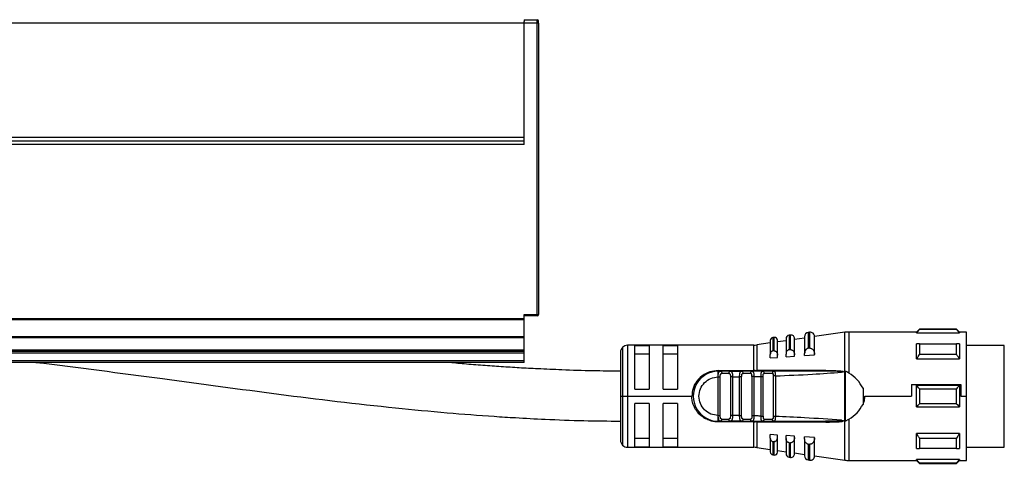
# Model space of a CAD drawing. Header units: millimetres. Extents: x -781 to 2459, y 413 to 796.
# Tile 13 of 17: x 393 to 531, y 576 to 639. Entities that reach past the tile are written whole.
import ezdxf

# ---------------------------------------------------------------- set-up
doc = ezdxf.new("R2010")
doc.units = ezdxf.units.MM

# ---------------------------------------------------------------- blocks, each defined once
blk = doc.blocks.new('Drawing View2')
at = {"color": 7, "linetype": 'Continuous', "lineweight": 25}
for p, q in [((558.56, 54.26), (560.36, 54.26)), ((560.36, 53.76), (560.36, 54.26)), ((560.56, 53.76), (560.56, 54.06)), ((558.56, 53.76), (-37.44, 53.76)), ((558.56, 37.76), (558.56, 53.76)), ((560.36, 53.76), (558.56, 53.76)), ((560.36, 12.96), (560.36, 53.76)), ((560.56, 53.76), (560.36, 53.76)), ((560.56, 53.76), (560.56, 12.96)), ((558.56, 37.76), (-37.44, 37.76)), ((558.56, 36.76), (558.56, 37.76)), ((558.56, 37.26), (-37.44, 37.26)), ((558.56, 36.76), (-37.44, 36.76)), ((560.61, 22.64), (560.56, 22.64)), ((560.61, 18.14), (560.61, 22.64)), ((560.56, 18.14), (560.61, 18.14)), ((558.56, 12.96), (560.36, 12.96)), ((558.56, 12.34), (558.56, 12.96)), ((560.36, 12.76), (558.56, 12.76)), ((560.36, 12.82), (560.36, 12.96)), ((560.36, 12.96), (560.56, 12.96)), ((560.36, 12.76), (560.36, 12.82)), ((558.56, 12.34), (-37.44, 12.34)), ((558.56, 12.2), (-37.44, 12.2)), ((558.56, 12.2), (558.56, 12.34)), ((558.56, 9.82), (558.56, 12.2)), ((558.56, 9.82), (485.56, 9.82)), ((558.56, 9.68), (485.56, 9.68)), ((558.56, 9.68), (558.56, 9.82)), ((558.56, 7.96), (558.56, 9.68)), ((593.61, 9.75), (593.41, 9.72)), ((593.41, 9.72), (593.41, 7.85)), ((593.61, 7.86), (593.61, 9.75)), ((595.89, 10.08), (595.69, 10.05)), ((595.69, 10.05), (595.69, 8.02)), ((595.89, 8.04), (595.89, 10.08)), ((597.86, 9.85), (597.86, 7.48)), ((598.58, 10.47), (598.38, 10.44)), ((598.38, 10.44), (598.38, 8.23)), ((598.58, 8.24), (598.58, 10.47)), ((603.52, 10.47), (599.26, 9.86)), ((599.26, 7.34), (599.26, 9.87)), ((603.52, 5.01), (603.52, 10.47)), ((613.56, 10.51), (604.09, 10.51)), ((604.09, 10.51), (604.09, 4.75)), ((613.96, 10.91), (613.56, 10.51)), ((613.56, 10.39), (613.56, 10.51)), ((613.56, 10.39), (619.56, 10.39)), ((619.16, 10.91), (613.96, 10.91)), ((619.16, 10.85), (613.96, 10.85)), ((619.56, 10.51), (619.16, 10.91)), ((619.16, 10.85), (619.16, 10.91)), ((620.56, 10.51), (619.56, 10.51)), ((620.56, 1.51), (620.56, 10.51)), ((572.36, 8.37), (572.36, 1.51)), ((590.73, 8.66), (573.06, 8.66)), ((573.06, 8.66), (573.06, 1.51)), ((576.06, 8.59), (574.06, 8.59)), ((574.06, 2.51), (574.06, 8.59)), ((576.06, 8.59), (576.06, 2.51)), ((580.06, 8.59), (578.06, 8.59)), ((578.06, 2.51), (578.06, 8.59)), ((580.06, 8.59), (580.06, 2.51)), ((590.73, 5.11), (590.73, 8.66)), ((593.06, 8.97), (591.16, 8.69)), ((591.16, 8.69), (591.16, 5.11)), ((593.06, 9.33), (593.06, 7.36)), ((594.06, 7.28), (594.06, 9.36)), ((595.26, 9.28), (594.06, 9.11)), ((595.26, 9.56), (595.26, 7.41)), ((597.86, 9.66), (596.46, 9.46)), ((596.46, 7.3), (596.46, 9.59)), ((613.96, 8.85), (619.16, 8.85)), ((619.56, 8.85), (619.56, 6.73)), ((625.86, 8.64), (620.56, 8.64)), ((625.86, -4.25), (625.86, 8.64)), ((558.56, 7.96), (485.56, 7.96)), ((558.56, 7.76), (485.56, 7.76)), ((558.56, 7.56), (485.56, 7.56)), ((558.56, 7.76), (558.56, 7.96)), ((558.56, 7.56), (558.56, 7.76)), ((558.56, 6.46), (558.56, 7.56)), ((572.06, 7.66), (572.06, 1.51)), ((574.06, 7.43), (576.06, 7.43)), ((578.06, 7.43), (580.06, 7.43)), ((593.06, 6.87), (593.06, 7.36)), ((593.06, 6.87), (594.06, 6.95)), ((594.06, 6.95), (594.06, 7.28)), ((595.26, 7.03), (595.26, 7.41)), ((595.26, 7.03), (596.46, 7.12)), ((596.46, 7.12), (596.46, 7.3)), ((597.86, 7.22), (597.86, 7.48)), ((597.86, 7.22), (599.26, 7.32)), ((598.58, 8.24), (598.66, 8.24)), ((599.26, 7.32), (599.26, 7.34)), ((619.16, 7.37), (613.96, 7.37)), ((558.56, 6.46), (485.56, 6.46)), ((558.56, 6.26), (485.56, 6.26)), ((558.56, 6.26), (558.56, 6.46)), ((613.56, 6.73), (619.56, 6.73)), ((585.76, 5.11), (590.73, 5.11)), ((585.76, 5.01), (586.08, 5.01)), ((585.76, 4.21), (585.76, 4.42)), ((585.76, -1.19), (585.76, 4.21)), ((586.04, -1.19), (586.04, 4.21)), ((587.45, 5.01), (586.08, 5.01)), ((587.25, 4.71), (586.28, 4.71)), ((587.45, 5.01), (587.37, 4.99)), ((587.5, 5), (587.37, 4.99)), ((587.45, 5.01), (589.05, 5.01)), ((587.48, 4.22), (587.48, -1.2)), ((587.77, 4.22), (588.76, 4.23)), ((587.77, 4.22), (587.77, -1.2)), ((589.04, 4.23), (588.76, 4.23)), ((588.76, -1.21), (588.76, 4.23)), ((589.04, -1.21), (589.04, 4.23)), ((590.5, 5.01), (589.05, 5.01)), ((590.29, 4.71), (589.26, 4.71)), ((590.54, 5), (590.41, 4.99)), ((590.5, 5.01), (590.42, 4.99)), ((590.48, 4.27), (590.48, -1.24)), ((590.77, 4.27), (590.77, -1.24)), ((591.95, 5.01), (591.13, 5.01)), ((600.82, 5.13), (591.16, 5.11)), ((591.76, 4.29), (592.04, 4.29)), ((591.76, -1.27), (591.76, 4.29)), ((593.57, 5.01), (591.99, 5.01)), ((592.04, -1.27), (592.04, 4.29)), ((593.34, 4.71), (592.21, 4.71)), ((593.48, 4.36), (593.48, -1.33)), ((593.57, 5.01), (593.49, 4.99)), ((593.57, 5.01), (593.63, 4.98)), ((593.77, 4.36), (593.77, -1.33)), ((603.28, 4.92), (603.05, 4.88)), ((603.05, 4.88), (603.2, 4.91)), ((603.28, 4.92), (603.52, 5.01)), ((603.57, 5), (603.57, -1.98)), ((612.86, 3.17), (619.76, 3.17)), ((612.86, 3.17), (612.86, 1.51)), ((619.56, 3.01), (613.56, 3.01)), ((619.56, 3.01), (619.56, 0.01)), ((619.76, 3.17), (619.76, 1.51)), ((572.06, 1.51), (572.06, -4.64)), ((572.06, 1.51), (572.36, 1.51)), ((572.36, 1.51), (573.06, 1.51)), ((572.36, 1.51), (572.36, -5.34)), ((573.06, 1.51), (582.06, 1.51)), ((573.06, 1.51), (573.06, -5.64)), ((574.06, 2.51), (576.06, 2.51)), ((578.06, 2.51), (580.06, 2.51)), ((606.06, 2.65), (606.06, 0.37)), ((606.33, 1.51), (612.86, 1.51)), ((613.96, 2.57), (619.16, 2.57)), ((619.76, 1.51), (620.56, 1.51)), ((620.56, -7.49), (620.56, 1.51)), ((576.06, 0.51), (574.06, 0.51)), ((574.06, -5.57), (574.06, 0.51)), ((576.06, 0.51), (576.06, -5.57)), ((578.06, -5.57), (578.06, 0.51)), ((580.06, 0.51), (578.06, 0.51)), ((580.06, 0.51), (580.06, -5.57)), ((613.56, 0.01), (619.56, 0.01)), ((619.16, 0.46), (613.96, 0.46)), ((585.76, -1.35), (585.76, -1.19)), ((585.76, -1.4), (585.76, -1.35)), ((588.76, -1.21), (587.77, -1.2)), ((588.76, -1.21), (589.04, -1.21)), ((586.08, -1.99), (585.76, -1.99)), ((590.73, -2.09), (585.76, -2.09)), ((585.98, -1.96), (586.08, -1.99)), ((586.08, -1.99), (587.45, -1.99)), ((586.28, -1.69), (587.25, -1.69)), ((587.45, -1.99), (587.37, -1.96)), ((589.05, -1.99), (587.45, -1.99)), ((589.05, -1.99), (588.97, -1.96)), ((589.01, -1.97), (589.04, -1.97)), ((589.05, -1.99), (590.5, -1.99)), ((589.26, -1.69), (590.29, -1.69)), ((590.5, -1.99), (590.42, -1.96)), ((590.42, -1.97), (590.53, -1.97)), ((590.73, -1.99), (590.73, -2.09)), ((590.73, -5.64), (590.73, -2.09)), ((591.16, -2.09), (600.82, -2.1)), ((591.16, -2.09), (591.16, -5.67)), ((591.99, -1.99), (591.92, -1.96)), ((591.96, -1.97), (592.08, -1.97)), ((591.99, -1.99), (592.07, -1.96)), ((591.99, -1.99), (593.57, -1.99)), ((592.21, -1.69), (593.34, -1.69)), ((593.57, -1.99), (593.49, -1.96)), ((601.45, -1.98), (600.8, -1.99)), ((603.05, -1.85), (603.28, -1.89)), ((603.28, -1.89), (603.49, -1.97)), ((603.52, -7.45), (603.52, -1.98)), ((603.57, -1.98), (604.09, -1.72)), ((604.09, -1.72), (604.09, -7.49)), ((594.06, -3.92), (593.06, -3.85)), ((593.06, -4.34), (593.06, -3.85)), ((594.06, -4.26), (594.06, -3.92)), ((596.46, -4.09), (595.26, -4.01)), ((595.26, -4.39), (595.26, -4.01)), ((596.46, -4.27), (596.46, -4.09)), ((619.56, -3.7), (613.56, -3.7)), ((619.56, -3.7), (619.56, -5.82)), ((576.06, -4.4), (574.06, -4.4)), ((580.06, -4.4), (578.06, -4.4)), ((593.06, -4.34), (593.06, -6.3)), ((593.41, -4.82), (593.41, -6.7)), ((594.06, -6.33), (594.06, -4.26)), ((595.26, -4.39), (595.26, -6.53)), ((595.69, -5), (595.69, -7.03)), ((596.46, -6.56), (596.46, -4.27)), ((599.26, -4.29), (597.86, -4.19)), ((597.86, -4.46), (597.86, -4.19)), ((597.86, -4.46), (597.86, -6.82)), ((598.38, -5.2), (598.38, -7.41)), ((598.66, -5.21), (598.58, -5.22)), ((598.58, -7.44), (598.58, -5.22)), ((599.26, -4.31), (599.26, -4.29)), ((599.26, -6.85), (599.26, -4.31)), ((613.96, -4.34), (619.16, -4.34)), ((625.86, -5.61), (625.86, -4.25)), ((573.06, -5.64), (590.73, -5.64)), ((574.06, -5.57), (576.06, -5.57)), ((578.06, -5.57), (580.06, -5.57)), ((591.16, -5.67), (593.06, -5.94)), ((593.41, -6.7), (593.61, -6.73)), ((594.06, -6.09), (595.26, -6.26)), ((596.46, -6.43), (597.86, -6.63)), ((599.26, -6.83), (603.52, -7.45)), ((619.16, -5.82), (613.96, -5.82)), ((620.56, -5.61), (625.86, -5.61)), ((595.69, -7.03), (595.89, -7.06)), ((598.38, -7.41), (598.58, -7.44)), ((604.09, -7.49), (613.56, -7.49)), ((619.56, -7.36), (613.56, -7.36)), ((613.56, -7.49), (613.96, -7.89)), ((613.96, -7.83), (619.16, -7.83)), ((613.96, -7.83), (613.96, -7.89)), ((613.96, -7.89), (619.16, -7.89)), ((619.16, -7.89), (619.56, -7.49)), ((619.56, -7.36), (619.56, -7.49)), ((619.56, -7.49), (620.56, -7.49))]:
    blk.add_line(p, q, dxfattribs=at)
at = {"color": 7, "linetype": 'Continuous', "lineweight": 25, "flags": 128}
for points in [[(613.96, 10.91), (613.96, 10.91), (613.96, 10.9), (613.96, 10.88), (613.96, 10.85)], [(619.56, 10.51), (619.56, 10.51), (619.56, 10.48), (619.56, 10.44), (619.56, 10.39)], [(613.56, 6.73), (613.56, 7.03), (613.56, 7.32), (613.56, 7.61), (613.56, 7.88), (613.56, 8.14), (613.56, 8.39), (613.56, 8.62), (613.56, 8.85)], [(613.96, 8.85), (613.96, 8.68), (613.96, 8.51), (613.96, 8.33), (613.96, 8.15), (613.96, 7.96), (613.96, 7.77), (613.96, 7.57), (613.96, 7.37)], [(619.16, 7.37), (619.16, 7.57), (619.16, 7.77), (619.16, 7.96), (619.16, 8.15), (619.16, 8.33), (619.16, 8.51), (619.16, 8.68), (619.16, 8.85)], [(593.61, 7.86), (593.49, 7.85), (593.41, 7.85)], [(595.89, 8.04), (595.78, 8.03), (595.69, 8.02)], [(598.58, 8.24), (598.46, 8.23), (598.38, 8.23)], [(586.08, 5.01), (586.12, 5.01), (586.16, 4.99), (586.19, 4.96), (586.22, 4.93), (586.24, 4.88), (586.26, 4.83), (586.27, 4.77), (586.28, 4.71)], [(613.56, 0.01), (613.56, 0.39), (613.56, 0.76), (613.56, 1.14), (613.56, 1.51), (613.56, 1.89), (613.56, 2.27), (613.56, 2.64), (613.56, 3.01)], [(613.96, 2.57), (613.96, 2.31), (613.96, 2.04), (613.96, 1.78), (613.96, 1.51), (613.96, 1.25), (613.96, 0.98), (613.96, 0.72), (613.96, 0.46)], [(619.16, 0.46), (619.16, 0.72), (619.16, 0.98), (619.16, 1.25), (619.16, 1.51), (619.16, 1.78), (619.16, 2.04), (619.16, 2.31), (619.16, 2.57)], [(586.08, -1.99), (586.12, -1.98), (586.16, -1.96), (586.19, -1.94), (586.22, -1.9), (586.24, -1.85), (586.26, -1.8), (586.27, -1.75), (586.28, -1.69)], [(613.56, -5.82), (613.56, -5.6), (613.56, -5.36), (613.56, -5.11), (613.56, -4.85), (613.56, -4.58), (613.56, -4.3), (613.56, -4), (613.56, -3.7)], [(593.41, -4.82), (593.52, -4.83), (593.61, -4.84)], [(593.61, -6.73), (593.61, -6.6), (593.61, -6.24), (593.61, -5.64), (593.61, -4.84)], [(595.69, -5), (595.8, -5), (595.89, -5.01)], [(595.89, -7.06), (595.89, -6.92), (595.89, -6.53), (595.89, -5.88), (595.89, -5.01)], [(598.38, -5.2), (598.49, -5.21), (598.58, -5.22)], [(613.96, -4.34), (613.96, -4.55), (613.96, -4.74), (613.96, -4.94), (613.96, -5.12), (613.96, -5.31), (613.96, -5.48), (613.96, -5.66), (613.96, -5.82)], [(619.16, -5.82), (619.16, -5.66), (619.16, -5.48), (619.16, -5.31), (619.16, -5.12), (619.16, -4.94), (619.16, -4.74), (619.16, -4.55), (619.16, -4.34)], [(613.56, -7.49), (613.56, -7.48), (613.56, -7.46), (613.56, -7.42), (613.56, -7.36)], [(619.16, -7.89), (619.16, -7.88), (619.16, -7.87), (619.16, -7.85), (619.16, -7.83)]]:
    blk.add_lwpolyline(points, dxfattribs=at)
at = {"color": 7, "linetype": 'Continuous', "lineweight": 25}
for centre, radius, start, end in [((560.36, 54.06), 0.2, 0.0036, 90), ((560.36, 12.96), 0.2, 270, 360), ((593.46, 9.33), 0.4, 98.1899, 180), ((593.66, 9.36), 0.4, 0, 98.1899), ((595.76, 9.56), 0.5, 98.1899, 180), ((595.96, 9.59), 0.5, 0, 98.1899), ((598.46, 9.85), 0.6, 98.1899, 180), ((598.66, 9.87), 0.6, 0, 98.1899), ((604.09, 6.51), 4, 90, 98.1899), ((573.06, 7.66), 1, 135, 180), ((573.06, 7.66), 1, 90, 135), ((590.73, 11.66), 3, 270, 278.1899), ((585.76, 1.51), 3.5, 90, 270.0002), ((588.99, 4.75), 0.266, 351.1423, 76.7856), ((430.15, 5.1), 160.58, 359.9707, 0.0061), ((591.02, 5.1), 0.142, 322.5755, 5.7889), ((591.95, 4.75), 0.269, 352.5997, 79.8789), ((588.99, -1.73), 0.266, 283.2147, 8.8578), ((590.9, -2.09), 0.261, 1.6222, 23.1757), ((573.06, -4.64), 1, 180, 225), ((573.06, -4.64), 1, 225, 270), ((590.73, -8.64), 3, 81.8101, 90), ((593.46, -6.3), 0.4, 180, 261.8101), ((593.66, -6.33), 0.4, 261.8101, 360), ((595.76, -6.53), 0.5, 180, 261.8101), ((595.96, -6.56), 0.5, 261.8101, 0), ((598.46, -6.82), 0.6, 180, 261.8101), ((598.66, -6.85), 0.6, 261.8101, 0), ((604.09, -3.49), 4, 261.8101, 270)]:
    blk.add_arc(centre, radius, start, end, dxfattribs=at)
for points in [[(558.56, 54.26), (558.56, 54.25), (558.56, 54.25), (558.56, 54.19), (558.56, 54.11), (558.56, 54.03), (558.56, 54)], [(558.56, 53.76), (558.56, 53.8), (558.56, 53.88), (558.56, 53.96), (558.56, 54)], [(585.76, 5.11), (585.76, 5.1), (585.76, 5.07), (585.76, 5.04), (585.76, 5.02), (585.76, 5.01), (585.76, 5.01)], [(587.37, 4.99), (587.35, 4.97), (587.31, 4.93), (587.26, 4.83), (587.26, 4.75), (587.25, 4.71)], [(587.77, 4.22), (587.74, 4.22), (587.67, 4.22), (587.59, 4.22), (587.52, 4.22), (587.49, 4.22), (587.48, 4.22)], [(590.77, 4.27), (590.74, 4.27), (590.67, 4.27), (590.59, 4.27), (590.52, 4.27), (590.49, 4.27), (590.48, 4.27)], [(593.77, 4.36), (593.74, 4.36), (593.67, 4.36), (593.59, 4.36), (593.52, 4.36), (593.49, 4.36), (593.48, 4.36)], [(585.76, -1.19), (585.79, -1.19), (585.85, -1.19), (585.94, -1.19), (586.01, -1.19), (586.03, -1.19), (586.04, -1.19)], [(587.77, -1.2), (587.74, -1.2), (587.67, -1.2), (587.59, -1.2), (587.52, -1.2), (587.49, -1.2), (587.48, -1.2)], [(590.77, -1.24), (590.74, -1.24), (590.67, -1.24), (590.59, -1.24), (590.52, -1.24), (590.49, -1.24), (590.48, -1.24)], [(591.76, -1.27), (591.79, -1.27), (591.85, -1.27), (591.94, -1.27), (592.01, -1.27), (592.03, -1.27), (592.04, -1.27)], [(593.77, -1.33), (593.74, -1.33), (593.67, -1.33), (593.59, -1.33), (593.52, -1.33), (593.49, -1.33), (593.48, -1.33)], [(585.76, -1.99), (585.76, -1.99), (585.76, -1.99), (585.76, -2.01), (585.76, -2.04), (585.76, -2.07), (585.76, -2.09)], [(587.37, -1.96), (587.35, -1.94), (587.31, -1.91), (587.26, -1.8), (587.26, -1.73), (587.25, -1.69)], [(590.42, -1.96), (590.39, -1.94), (590.34, -1.91), (590.3, -1.8), (590.29, -1.73), (590.29, -1.69)]]:
    blk.add_open_spline(points, degree=3, dxfattribs=at)
for points, knots in [([(613.56, 10.39), (613.63, 10.47), (613.77, 10.63), (613.9, 10.78), (613.96, 10.85)], [0, 0, 0, 0, 0.553792, 1, 1, 1, 1]), ([(619.16, 10.85), (619.24, 10.77), (619.37, 10.61), (619.51, 10.46), (619.56, 10.39)], [0, 0, 0, 0, 0.566189, 1, 1, 1, 1]), ([(613.96, 8.85), (613.89, 8.85), (613.75, 8.85), (613.62, 8.85), (613.56, 8.85)], [0, 0, 0, 0, 0.566235, 1, 1, 1, 1]), ([(619.56, 8.85), (619.49, 8.85), (619.36, 8.85), (619.22, 8.85), (619.16, 8.85)], [0, 0, 0, 0, 0.553742, 1, 1, 1, 1]), ([(593.41, 7.85), (593.38, 7.84), (593.34, 7.84), (593.26, 7.8), (593.16, 7.72), (593.08, 7.56), (593.07, 7.44), (593.06, 7.36)], [0, 0, 0, 0, 0.096571, 0.197429, 0.41274, 0.676188, 1, 1, 1, 1]), ([(593.61, 7.86), (593.62, 7.86), (593.63, 7.86), (593.65, 7.86), (593.66, 7.86)], [0, 0, 0, 0, 0.5535053, 1, 1, 1, 1]), ([(593.66, 7.86), (593.69, 7.86), (593.73, 7.85), (593.83, 7.8), (593.94, 7.7), (594.04, 7.52), (594.05, 7.36), (594.06, 7.28)], [0, 0, 0, 0, 0.092113, 0.190371, 0.409273, 0.68628, 1, 1, 1, 1]), ([(595.69, 8.02), (595.67, 8.02), (595.61, 8.01), (595.51, 7.97), (595.39, 7.87), (595.28, 7.67), (595.27, 7.5), (595.26, 7.41)], [0, 0, 0, 0, 0.095358, 0.192264, 0.405805, 0.669689, 1, 1, 1, 1]), ([(595.89, 8.04), (595.9, 8.04), (595.93, 8.04), (595.95, 8.04), (595.96, 8.04)], [0, 0, 0, 0, 0.553052, 1, 1, 1, 1]), ([(595.96, 8.04), (595.99, 8.03), (596.05, 8.02), (596.17, 7.96), (596.31, 7.83), (596.44, 7.6), (596.45, 7.4), (596.46, 7.3)], [0, 0, 0, 0, 0.090894, 0.187707, 0.403221, 0.680517, 1, 1, 1, 1]), ([(598.38, 8.23), (598.35, 8.22), (598.28, 8.21), (598.16, 8.16), (598.02, 8.04), (597.89, 7.79), (597.87, 7.59), (597.86, 7.48)], [0, 0, 0, 0, 0.09377, 0.189049, 0.400199, 0.66412, 1, 1, 1, 1]), ([(598.66, 8.24), (598.7, 8.23), (598.77, 8.22), (598.91, 8.15), (599.08, 7.99), (599.23, 7.7), (599.25, 7.47), (599.26, 7.34)], [0, 0, 0, 0, 0.089482, 0.184693, 0.396628, 0.674165, 1, 1, 1, 1]), ([(613.56, 6.73), (613.63, 6.85), (613.77, 7.06), (613.9, 7.28), (613.96, 7.37)], [0, 0, 0, 0, 0.553792, 1, 1, 1, 1]), ([(619.16, 7.37), (619.24, 7.25), (619.37, 7.04), (619.51, 6.82), (619.56, 6.73)], [0, 0, 0, 0, 0.566189, 1, 1, 1, 1]), ([(490.13, 6.26), (496.04, 5.52), (507.39, 4.09), (524.17, 1.75), (537.48, 0.16), (547.55, -0.8), (553.15, -1.23), (557.73, -1.52), (561.9, -1.74), (566.82, -1.93), (570.34, -1.96), (572.06, -1.97)], [0, 0, 0, 0, 0.216681, 0.416701, 0.616701, 0.704619, 0.78506, 0.820938, 0.871695, 0.937411, 1, 1, 1, 1]), ([(572.06, 5.03), (570.77, 5.03), (568.03, 5.05), (564.16, 5.18), (560.72, 5.33), (557.89, 5.48), (555.33, 5.64), (552.75, 5.83), (550.25, 6.01), (548.61, 6.18), (547.85, 6.26)], [0, 0, 0, 0, 0.159209, 0.339475, 0.478986, 0.585113, 0.689681, 0.796355, 0.904823, 1, 1, 1, 1]), ([(585.76, 5.11), (585.36, 5.07), (584.66, 5), (583.6, 4.5), (582.76, 3.74), (582.17, 2.64), (582.1, 1.88), (582.06, 1.51)], [0, 0, 0, 0, 0.208658, 0.361333, 0.608024, 0.810846, 1, 1, 1, 1]), ([(585.76, -1.19), (585.4, -1.15), (584.7, -1.06), (583.8, -0.44), (583.2, 0.45), (582.99, 1.51), (583.2, 2.57), (583.8, 3.46), (584.7, 4.09), (585.4, 4.17), (585.76, 4.21)], [0, 0, 0, 0, 0.125, 0.249999, 0.374999, 0.499999, 0.624999, 0.749999, 0.875, 1, 1, 1, 1]), ([(585.76, 4.42), (585.77, 4.51), (585.78, 4.68), (585.84, 4.87), (585.93, 4.99), (586.03, 5.01), (586.08, 5.01)], [0, 0, 0, 0, 0.251806, 0.491341, 0.733602, 1, 1, 1, 1]), ([(585.76, 4.42), (585.76, 4.5), (585.76, 4.67), (585.76, 4.86), (585.76, 4.99), (585.76, 5.01), (585.76, 5.01)], [0, 0, 0, 0, 0.25, 0.5, 0.75, 1, 1, 1, 1]), ([(585.76, 4.21), (585.79, 4.21), (585.87, 4.21), (585.95, 4.21), (586.01, 4.21), (586.03, 4.21), (586.04, 4.21)], [0, 0, 0, 0, 0.283442, 0.573712, 0.79452, 1, 1, 1, 1]), ([(586.16, 4.99), (586.11, 5), (586.05, 5.01), (585.99, 5), (585.98, 4.99)], [0, 0, 0, 0, 0.836263, 1, 1, 1, 1]), ([(586.04, 4.21), (586.04, 4.28), (586.05, 4.41), (586.07, 4.56), (586.12, 4.64), (586.16, 4.68), (586.21, 4.71), (586.25, 4.71), (586.28, 4.71)], [0, 0, 0, 0, 0.273649, 0.530658, 0.645969, 0.758681, 0.874843, 1, 1, 1, 1]), ([(587.25, 4.71), (587.27, 4.71), (587.31, 4.71), (587.35, 4.68), (587.4, 4.65), (587.43, 4.59), (587.45, 4.51), (587.48, 4.39), (587.48, 4.29), (587.48, 4.22)], [0, 0, 0, 0, 0.100093, 0.203981, 0.319404, 0.436084, 0.574026, 0.710678, 1, 1, 1, 1]), ([(587.54, 5), (587.53, 5), (587.48, 5.01), (587.42, 5), (587.37, 4.99)], [0, 0, 0, 0, 0.141363, 1, 1, 1, 1]), ([(587.45, 5.01), (587.5, 5.01), (587.6, 4.99), (587.68, 4.87), (587.73, 4.72), (587.75, 4.57), (587.77, 4.41), (587.77, 4.28), (587.77, 4.22)], [0, 0, 0, 0, 0.226087, 0.46364, 0.589382, 0.720309, 0.857009, 1, 1, 1, 1]), ([(588.76, 4.23), (588.76, 4.29), (588.76, 4.41), (588.77, 4.57), (588.79, 4.71), (588.84, 4.86), (588.91, 4.99), (589.01, 5.01), (589.05, 5.01)], [0, 0, 0, 0, 0.140245, 0.275117, 0.40509, 0.530691, 0.770081, 1, 1, 1, 1]), ([(589.13, 4.99), (589.08, 5), (589.03, 5.01), (588.98, 5), (588.97, 5)], [0, 0, 0, 0, 0.872879, 1, 1, 1, 1]), ([(589.04, 4.23), (589.05, 4.3), (589.05, 4.43), (589.07, 4.57), (589.11, 4.64), (589.15, 4.68), (589.2, 4.71), (589.24, 4.71), (589.26, 4.71)], [0, 0, 0, 0, 0.293663, 0.543126, 0.654538, 0.764313, 0.877837, 1, 1, 1, 1]), ([(590.42, 4.99), (590.42, 4.99), (590.39, 4.98), (590.35, 4.93), (590.3, 4.83), (590.29, 4.75), (590.29, 4.71)], [0, 0, 0, 0, 0.012557, 0.341705, 0.670852, 1, 1, 1, 1]), ([(590.48, 4.27), (590.48, 4.35), (590.48, 4.45), (590.46, 4.56), (590.43, 4.63), (590.39, 4.69), (590.33, 4.72), (590.3, 4.71), (590.29, 4.71)], [0, 0, 0, 0, 0.352949, 0.448029, 0.563779, 0.81412, 0.91481, 1, 1, 1, 1]), ([(590.57, 5), (590.56, 5), (590.52, 5.01), (590.46, 5), (590.41, 4.99)], [0, 0, 0, 0, 0.149371, 1, 1, 1, 1]), ([(590.5, 5.01), (590.54, 5), (590.61, 4.99), (590.67, 4.9), (590.72, 4.78), (590.75, 4.61), (590.76, 4.42), (590.77, 4.32), (590.77, 4.27)], [0, 0, 0, 0, 0.248519, 0.379171, 0.512748, 0.747039, 0.872877, 1, 1, 1, 1]), ([(591.99, 5.01), (591.71, 5.01), (591.21, 5.01), (590.72, 5.01), (590.5, 5.01)], [0, 0, 0, 0, 0.559997, 1, 1, 1, 1]), ([(590.95, 5.11), (590.91, 5.11), (590.83, 5.11), (590.76, 5.11), (590.73, 5.11)], [0, 0, 0, 0, 0.560115, 1, 1, 1, 1]), ([(590.77, 4.27), (590.95, 4.27), (591.28, 4.28), (591.61, 4.29), (591.76, 4.29)], [0, 0, 0, 0, 0.560004, 1, 1, 1, 1]), ([(590.95, 5.11), (590.99, 5.11), (591.06, 5.11), (591.13, 5.11), (591.16, 5.11)], [0, 0, 0, 0, 0.560253, 1, 1, 1, 1]), ([(591.76, 4.29), (591.76, 4.34), (591.76, 4.44), (591.76, 4.58), (591.78, 4.7), (591.8, 4.81), (591.83, 4.9), (591.89, 4.99), (591.95, 5), (591.99, 5.01)], [0, 0, 0, 0, 0.131677, 0.246457, 0.371122, 0.49486, 0.621291, 0.748858, 1, 1, 1, 1]), ([(592.08, 4.99), (592.03, 5), (591.98, 5.01), (591.93, 4.99), (591.92, 4.99)], [0, 0, 0, 0, 0.804412, 1, 1, 1, 1]), ([(592.04, 4.29), (592.04, 4.35), (592.05, 4.46), (592.07, 4.58), (592.1, 4.65), (592.13, 4.68), (592.17, 4.71), (592.2, 4.71), (592.21, 4.71)], [0, 0, 0, 0, 0.2924807, 0.5424108, 0.658598, 0.7707739, 0.8853956, 1, 1, 1, 1]), ([(593.49, 4.99), (593.49, 4.99), (593.46, 4.98), (593.41, 4.93), (593.35, 4.83), (593.35, 4.75), (593.34, 4.71)], [0, 0, 0, 0, 0.015749, 0.343833, 0.671916, 1, 1, 1, 1]), ([(593.34, 4.71), (593.36, 4.71), (593.38, 4.71), (593.41, 4.69), (593.44, 4.66), (593.46, 4.6), (593.48, 4.5), (593.48, 4.4), (593.48, 4.36)], [0, 0, 0, 0, 0.12329, 0.238914, 0.351741, 0.466997, 0.720832, 1, 1, 1, 1]), ([(593.63, 4.99), (593.62, 5), (593.58, 5.01), (593.53, 5), (593.48, 4.99)], [0, 0, 0, 0, 0.2058458, 1, 1, 1, 1]), ([(593.63, 4.99), (593.62, 5), (593.58, 5.01), (593.53, 5), (593.49, 4.99)], [0, 0, 0, 0, 0.2072237, 1, 1, 1, 1]), ([(600.79, 5.01), (599.45, 5.01), (597.04, 5.01), (594.63, 5.01), (593.57, 5.01)], [0, 0, 0, 0, 0.5599108, 1, 1, 1, 1]), ([(600.8, 5.01), (598.99, 5.01), (596.6, 5.01), (594.21, 5.01), (593.62, 5.01)], [0, 0, 0, 0, 0.754674, 1, 1, 1, 1]), ([(593.63, 4.98), (593.64, 4.98), (593.67, 4.97), (593.7, 4.91), (593.74, 4.8), (593.75, 4.66), (593.76, 4.5), (593.77, 4.4), (593.77, 4.36)], [0, 0, 0, 0, 0.121859, 0.273157, 0.421419, 0.691126, 0.842991, 1, 1, 1, 1]), ([(593.77, 4.36), (595.5, 4.43), (598.6, 4.55), (601.69, 4.78), (603.05, 4.88)], [0, 0, 0, 0, 0.560093, 1, 1, 1, 1]), ([(600.79, 5.01), (600.8, 5.01), (600.8, 5.02), (600.81, 5.04), (600.82, 5.08), (600.82, 5.11), (600.82, 5.13)], [0, 0, 0, 0, 0.244855, 0.499998, 0.755142, 1, 1, 1, 1]), ([(603.05, 4.88), (603.11, 4.9), (603.19, 4.93), (603.27, 4.95), (603.28, 4.96), (603.28, 4.96), (603.28, 4.96), (603.28, 4.96), (603.28, 4.96), (603.28, 4.96), (603.28, 4.96), (603.28, 4.96), (603.26, 4.97), (603.2, 4.97), (602.84, 4.99), (602.04, 5.01), (601.27, 5.01), (600.79, 5.01)], [0, 0, 0, 0, 0.07257, 0.088505, 0.089278, 0.089587, 0.089854, 0.090095, 0.090329, 0.090579, 0.090862, 0.09157, 0.095174, 0.116976, 0.157001, 0.483088, 1, 1, 1, 1]), ([(600.82, 5.13), (601.45, 5.13), (602.24, 5.12), (603.04, 5.04), (603.23, 4.99), (603.27, 4.96), (603.28, 4.94), (603.28, 4.93), (603.28, 4.92), (603.28, 4.92)], [0, 0, 0, 0, 0.747452, 0.930455, 0.976205, 0.983505, 0.989542, 0.994803, 1, 1, 1, 1]), ([(603.26, 4.94), (603.26, 4.93), (603.26, 4.93), (603.25, 4.93), (603.24, 4.92), (603.22, 4.91), (603.2, 4.91)], [0, 0, 0, 0, 0.068493, 0.149045, 0.357724, 1, 1, 1, 1]), ([(603.49, -1.97), (603.49, -1.54), (603.5, -0.38), (603.5, 1.95), (603.51, 3.84), (603.52, 5.01)], [0, 0, 0, 0, 0.184907, 0.500254, 1, 1, 1, 1]), ([(603.57, 5), (603.56, 5), (603.54, 5.01), (603.53, 5.01), (603.52, 5.01)], [0, 0, 0, 0, 0.483177, 1, 1, 1, 1]), ([(604.09, 4.75), (603.99, 4.81), (603.83, 4.91), (603.65, 4.98), (603.57, 5)], [0, 0, 0, 0, 0.580302, 1, 1, 1, 1]), ([(606.06, 2.65), (605.8, 3.07), (605.28, 3.9), (604.49, 4.47), (604.09, 4.75)], [0, 0, 0, 0, 0.4964411, 1, 1, 1, 1]), ([(613.96, 2.57), (613.89, 2.65), (613.75, 2.8), (613.62, 2.95), (613.56, 3.01)], [0, 0, 0, 0, 0.5661891, 1, 1, 1, 1]), ([(619.56, 3.01), (619.49, 2.93), (619.36, 2.78), (619.22, 2.64), (619.16, 2.57)], [0, 0, 0, 0, 0.5537924, 1, 1, 1, 1]), ([(585.76, -2.09), (585.57, -2.08), (585.13, -2.07), (584.47, -1.87), (583.79, -1.56), (583.18, -1.1), (582.67, -0.52), (582.32, 0.15), (582.1, 0.83), (582.07, 1.3), (582.06, 1.51)], [0, 0, 0, 0, 0.100151, 0.221889, 0.356843, 0.49447, 0.62838, 0.762937, 0.888378, 1, 1, 1, 1]), ([(606.06, 0.37), (606.15, 0.59), (606.3, 0.96), (606.32, 1.35), (606.33, 1.51)], [0, 0, 0, 0, 0.597948, 1, 1, 1, 1]), ([(604.09, -1.72), (604.49, -1.44), (605.28, -0.88), (605.8, -0.04), (606.06, 0.37)], [0, 0, 0, 0, 0.503559, 1, 1, 1, 1]), ([(613.56, 0.01), (613.63, 0.1), (613.77, 0.24), (613.9, 0.39), (613.96, 0.46)], [0, 0, 0, 0, 0.553792, 1, 1, 1, 1]), ([(619.16, 0.46), (619.24, 0.37), (619.37, 0.23), (619.51, 0.08), (619.56, 0.01)], [0, 0, 0, 0, 0.5661892, 1, 1, 1, 1]), ([(586.28, -1.69), (586.25, -1.69), (586.21, -1.68), (586.16, -1.66), (586.12, -1.61), (586.07, -1.53), (586.05, -1.39), (586.04, -1.25), (586.04, -1.19)], [0, 0, 0, 0, 0.1252121, 0.2413938, 0.3540865, 0.4693381, 0.7263489, 1, 1, 1, 1]), ([(587.48, -1.2), (587.48, -1.22), (587.48, -1.29), (587.47, -1.42), (587.44, -1.54), (587.4, -1.62), (587.36, -1.66), (587.31, -1.68), (587.27, -1.68), (587.25, -1.69)], [0, 0, 0, 0, 0.09964, 0.282254, 0.560634, 0.674404, 0.782627, 0.889659, 1, 1, 1, 1]), ([(587.77, -1.2), (587.77, -1.26), (587.76, -1.38), (587.75, -1.55), (587.72, -1.7), (587.68, -1.84), (587.6, -1.96), (587.5, -1.98), (587.45, -1.98)], [0, 0, 0, 0, 0.144729, 0.283823, 0.416344, 0.542823, 0.779088, 1, 1, 1, 1]), ([(588.97, -1.96), (588.95, -1.95), (588.9, -1.94), (588.85, -1.87), (588.81, -1.77), (588.78, -1.65), (588.77, -1.51), (588.76, -1.37), (588.76, -1.26), (588.76, -1.21)], [0, 0, 0, 0, 0.138241, 0.277586, 0.425307, 0.573151, 0.710566, 0.852721, 1, 1, 1, 1]), ([(589.26, -1.69), (589.24, -1.68), (589.19, -1.68), (589.15, -1.66), (589.11, -1.61), (589.08, -1.54), (589.05, -1.4), (589.04, -1.28), (589.04, -1.21)], [0, 0, 0, 0, 0.128473, 0.244247, 0.350551, 0.471184, 0.69326, 1, 1, 1, 1]), ([(590.48, -1.24), (590.48, -1.31), (590.47, -1.4), (590.46, -1.52), (590.44, -1.58), (590.41, -1.63), (590.38, -1.66), (590.34, -1.68), (590.3, -1.69), (590.29, -1.69)], [0, 0, 0, 0, 0.311224, 0.44031, 0.555819, 0.666654, 0.779304, 0.885992, 1, 1, 1, 1]), ([(590.77, -1.24), (590.77, -1.29), (590.76, -1.39), (590.75, -1.54), (590.74, -1.66), (590.71, -1.78), (590.67, -1.88), (590.61, -1.97), (590.54, -1.98), (590.5, -1.99)], [0, 0, 0, 0, 0.130596, 0.2435984, 0.3652226, 0.4900357, 0.6231382, 0.7531385, 1, 1, 1, 1]), ([(591.76, -1.27), (591.57, -1.26), (591.24, -1.25), (590.91, -1.25), (590.77, -1.24)], [0, 0, 0, 0, 0.559996, 1, 1, 1, 1]), ([(591.92, -1.96), (591.9, -1.95), (591.86, -1.94), (591.83, -1.87), (591.79, -1.76), (591.77, -1.6), (591.76, -1.42), (591.76, -1.32), (591.76, -1.27)], [0, 0, 0, 0, 0.119535, 0.270262, 0.418423, 0.688467, 0.841471, 1, 1, 1, 1]), ([(592.04, -1.27), (592.04, -1.33), (592.05, -1.43), (592.07, -1.55), (592.1, -1.62), (592.13, -1.66), (592.17, -1.68), (592.2, -1.68), (592.21, -1.69)], [0, 0, 0, 0, 0.293938, 0.540178, 0.655586, 0.767353, 0.880533, 1, 1, 1, 1]), ([(593.48, -1.33), (593.48, -1.38), (593.48, -1.47), (593.46, -1.57), (593.44, -1.63), (593.41, -1.66), (593.38, -1.68), (593.36, -1.68), (593.34, -1.69)], [0, 0, 0, 0, 0.28581, 0.527125, 0.644861, 0.759423, 0.876123, 1, 1, 1, 1]), ([(593.77, -1.33), (593.77, -1.38), (593.76, -1.47), (593.75, -1.63), (593.74, -1.78), (593.7, -1.88), (593.66, -1.97), (593.61, -1.98), (593.57, -1.99)], [0, 0, 0, 0, 0.133503, 0.262655, 0.492012, 0.617466, 0.745184, 1, 1, 1, 1]), ([(603.05, -1.85), (601.32, -1.73), (598.23, -1.51), (595.13, -1.38), (593.77, -1.33)], [0, 0, 0, 0, 0.55991, 1, 1, 1, 1]), ([(585.76, -1.99), (585.76, -1.98), (585.76, -1.96), (585.76, -1.83), (585.76, -1.64), (585.76, -1.48), (585.76, -1.4)], [0, 0, 0, 0, 0.25, 0.5, 0.75, 1, 1, 1, 1]), ([(585.76, -1.4), (585.77, -1.48), (585.78, -1.65), (585.84, -1.84), (585.9, -1.94), (585.97, -1.96), (585.98, -1.96)], [0, 0, 0, 0, 0.293578, 0.588234, 0.883282, 1, 1, 1, 1]), ([(585.98, -1.97), (585.99, -1.97), (586.05, -1.98), (586.11, -1.97), (586.16, -1.97)], [0, 0, 0, 0, 0.171198, 1, 1, 1, 1]), ([(587.37, -1.96), (587.42, -1.97), (587.48, -1.98), (587.53, -1.97), (587.54, -1.97)], [0, 0, 0, 0, 0.8643258, 1, 1, 1, 1]), ([(588.97, -1.97), (588.98, -1.97), (589.03, -1.98), (589.09, -1.97), (589.14, -1.97)], [0, 0, 0, 0, 0.146265, 1, 1, 1, 1]), ([(590.41, -1.96), (590.46, -1.97), (590.52, -1.98), (590.56, -1.97), (590.57, -1.97)], [0, 0, 0, 0, 0.8480092, 1, 1, 1, 1]), ([(590.5, -1.99), (590.78, -1.99), (591.27, -1.99), (591.77, -1.99), (591.99, -1.99)], [0, 0, 0, 0, 0.560003, 1, 1, 1, 1]), ([(590.73, -2.09), (590.77, -2.09), (590.84, -2.09), (590.91, -2.09), (590.94, -2.09)], [0, 0, 0, 0, 0.559726, 1, 1, 1, 1]), ([(591.16, -2.09), (591.12, -2.09), (591.05, -2.09), (590.98, -2.09), (590.94, -2.09)], [0, 0, 0, 0, 0.559933, 1, 1, 1, 1]), ([(591.92, -1.97), (591.93, -1.97), (591.98, -1.98), (592.03, -1.97), (592.08, -1.97)], [0, 0, 0, 0, 0.200385, 1, 1, 1, 1]), ([(592.07, -1.96), (592.07, -1.96), (592.1, -1.96), (592.15, -1.9), (592.2, -1.81), (592.21, -1.73), (592.21, -1.69)], [0, 0, 0, 0, 0.01467, 0.343113, 0.671557, 1, 1, 1, 1]), ([(593.49, -1.96), (593.49, -1.96), (593.46, -1.96), (593.41, -1.9), (593.35, -1.81), (593.35, -1.73), (593.34, -1.69)], [0, 0, 0, 0, 0.015329, 0.343553, 0.671776, 1, 1, 1, 1]), ([(593.48, -1.97), (593.53, -1.97), (593.58, -1.98), (593.62, -1.97), (593.63, -1.97)], [0, 0, 0, 0, 0.7923734, 1, 1, 1, 1]), ([(593.57, -1.99), (594.92, -1.99), (597.33, -1.99), (599.74, -1.99), (600.8, -1.99)], [0, 0, 0, 0, 0.560035, 1, 1, 1, 1]), ([(600.8, -1.99), (600.8, -1.99), (600.8, -1.99), (600.8, -1.99), (600.8, -1.99)], [0, 0, 0, 0, 0.373926, 1, 1, 1, 1]), ([(600.8, -1.99), (600.8, -1.99), (600.8, -2), (600.81, -2.02), (600.82, -2.05), (600.82, -2.09), (600.82, -2.1)], [0, 0, 0, 0, 0.0060114, 0.3376375, 0.6882691, 1, 1, 1, 1]), ([(600.82, -2.1), (601.53, -2.1), (602.33, -2.1), (603.18, -2.01), (603.27, -1.95), (603.28, -1.93), (603.29, -1.92), (603.29, -1.91), (603.28, -1.9), (603.28, -1.89)], [0, 0, 0, 0, 0.847359, 0.965598, 0.977144, 0.983437, 0.988904, 0.994214, 1, 1, 1, 1]), ([(603.26, -1.91), (603.26, -1.91), (603.26, -1.91), (603.26, -1.92), (603.26, -1.92), (603.24, -1.93), (602.87, -1.97), (602.27, -1.98), (601.69, -1.98), (601.45, -1.98)], [0, 0, 0, 0, 0.0006783, 0.0013757, 0.002913, 0.0067516, 0.0426405, 0.6026632, 1, 1, 1, 1]), ([(603.05, -1.85), (603.11, -1.86), (603.17, -1.87), (603.24, -1.9), (603.26, -1.9), (603.26, -1.91), (603.26, -1.91), (603.26, -1.91), (603.26, -1.91)], [0, 0, 0, 0, 0.742688, 0.910293, 0.946411, 0.976181, 0.988667, 1, 1, 1, 1]), ([(603.52, -1.98), (603.51, -1.98), (603.5, -1.98), (603.5, -1.97), (603.49, -1.97)], [0, 0, 0, 0, 0.5523958, 1, 1, 1, 1]), ([(603.52, -1.98), (603.52, -1.98), (603.54, -1.98), (603.56, -1.98), (603.57, -1.98)], [0, 0, 0, 0, 0.5006137, 1, 1, 1, 1]), ([(613.96, -4.34), (613.89, -4.22), (613.75, -4.01), (613.62, -3.79), (613.56, -3.7)], [0, 0, 0, 0, 0.566189, 1, 1, 1, 1]), ([(619.56, -3.7), (619.49, -3.82), (619.36, -4.04), (619.22, -4.25), (619.16, -4.34)], [0, 0, 0, 0, 0.553792, 1, 1, 1, 1]), ([(593.06, -4.34), (593.07, -4.41), (593.08, -4.54), (593.16, -4.69), (593.26, -4.78), (593.34, -4.81), (593.38, -4.82), (593.41, -4.82)], [0, 0, 0, 0, 0.323921, 0.5874, 0.803788, 0.901229, 1, 1, 1, 1]), ([(593.66, -4.83), (593.65, -4.84), (593.63, -4.84), (593.61, -4.84), (593.61, -4.84)], [0, 0, 0, 0, 0.559946, 1, 1, 1, 1]), ([(593.66, -4.83), (593.71, -4.82), (593.81, -4.8), (593.94, -4.67), (594.04, -4.49), (594.05, -4.34), (594.06, -4.26)], [0, 0, 0, 0, 0.1848998, 0.4087119, 0.6859847, 1, 1, 1, 1]), ([(595.69, -5), (595.66, -4.99), (595.61, -4.99), (595.51, -4.94), (595.39, -4.84), (595.28, -4.64), (595.27, -4.48), (595.26, -4.39)], [0, 0, 0, 0, 0.097342, 0.196469, 0.405839, 0.669699, 1, 1, 1, 1]), ([(595.96, -5.01), (595.95, -5.01), (595.93, -5.01), (595.9, -5.01), (595.89, -5.01)], [0, 0, 0, 0, 0.559949, 1, 1, 1, 1]), ([(596.46, -4.27), (596.45, -4.37), (596.44, -4.56), (596.32, -4.79), (596.18, -4.93), (596.06, -4.99), (595.99, -5), (595.96, -5.01)], [0, 0, 0, 0, 0.3057903, 0.5705685, 0.8013867, 0.9041325, 1, 1, 1, 1]), ([(598.38, -5.2), (598.35, -5.2), (598.28, -5.19), (598.16, -5.13), (598.02, -5.01), (597.89, -4.77), (597.87, -4.57), (597.86, -4.46)], [0, 0, 0, 0, 0.095969, 0.193666, 0.400239, 0.664134, 1, 1, 1, 1]), ([(599.26, -4.31), (599.25, -4.44), (599.23, -4.68), (599.08, -4.97), (598.91, -5.13), (598.77, -5.19), (598.7, -5.21), (598.66, -5.21)], [0, 0, 0, 0, 0.325938, 0.603471, 0.815327, 0.910521, 1, 1, 1, 1]), ([(613.56, -5.82), (613.63, -5.82), (613.77, -5.82), (613.9, -5.82), (613.96, -5.82)], [0, 0, 0, 0, 0.553742, 1, 1, 1, 1]), ([(619.16, -5.82), (619.24, -5.82), (619.38, -5.82), (619.51, -5.82), (619.56, -5.82)], [0, 0, 0, 0, 0.566235, 1, 1, 1, 1]), ([(613.96, -7.83), (613.89, -7.74), (613.75, -7.59), (613.62, -7.43), (613.56, -7.36)], [0, 0, 0, 0, 0.566189, 1, 1, 1, 1]), ([(619.56, -7.36), (619.49, -7.45), (619.36, -7.6), (619.22, -7.76), (619.16, -7.83)], [0, 0, 0, 0, 0.553792, 1, 1, 1, 1])]:
    blk.add_open_spline(points, degree=3, knots=knots, dxfattribs=at)

msp = doc.modelspace()

# ---------------------------------------------------------------- block references
at = {"color": 7, "linetype": 'Continuous', "lineweight": 25}
msp.add_blockref('Drawing View2', (-94.6, 584.28), dxfattribs=at)

doc.saveas('drawing.dxf')
